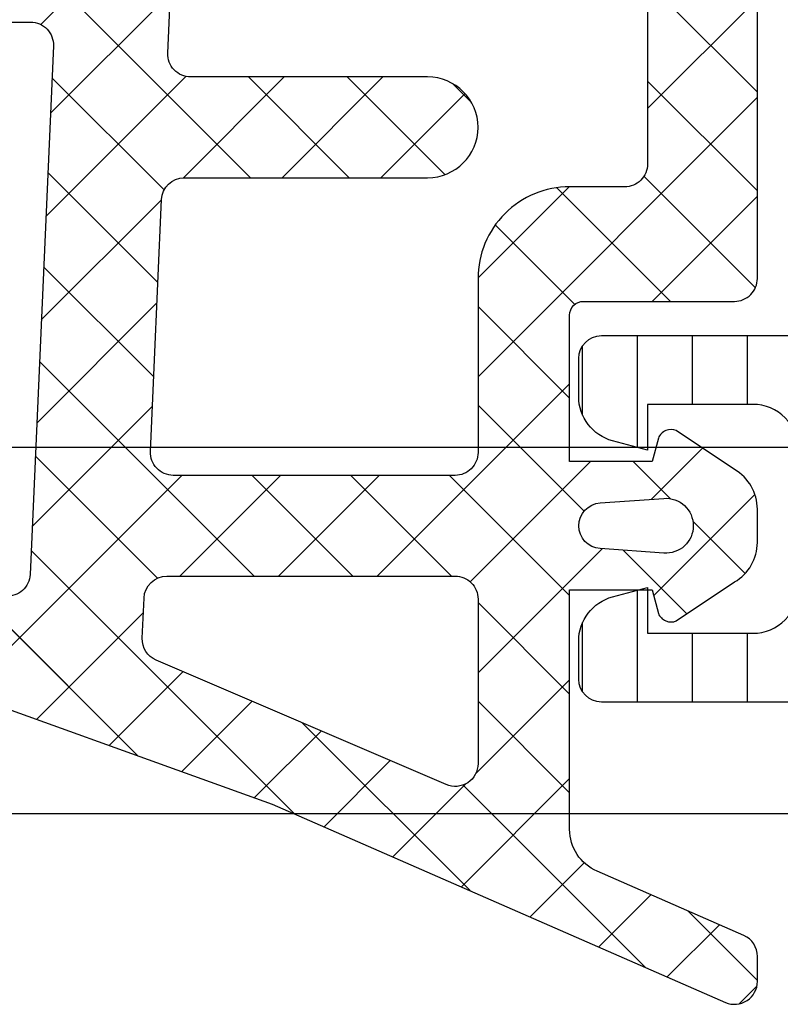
# Model space of a CAD drawing. Header units: millimetres. Extents: x 373037 to 682063, y 76092 to 274210.
# Tile 48 of 256: x 661394 to 661411, y 249615 to 249636. Entities that reach past the tile are written whole.
import ezdxf

# ---------------------------------------------------------------- set-up
doc = ezdxf.new("R2010")
doc.units = ezdxf.units.MM
doc.header["$LTSCALE"] = 100
doc.layers.add('PUDORYS', color=253, linetype='CONTINUOUS')
pattern_1 = [(135, (679960.638258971, 248348.1544064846), (-1.077630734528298, -1.077630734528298), []), (225, (679960.638258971, 248348.1544064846), (1.077630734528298, -1.077630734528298), [])]

msp = doc.modelspace()

# ---------------------------------------------------------------- hatches: boundary and pattern name
at = {"layer": 'PUDORYS', "true_color": 0x939598}
h = msp.add_hatch(dxfattribs=at)
h.set_pattern_fill('LINIE', color=252, scale=1.2, angle=90, style=0)
h.set_pattern_definition([(90, (661430.4317550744, 249616.211733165), (-1.2, 7.347638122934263e-17), [])])
edge = h.paths.add_edge_path()
edge.add_arc((661412.4579826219, 249619.7464295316), 0.3000000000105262, 359.997924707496, 449.9979247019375)
edge.add_line((661412.4579934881, 249620.0464295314), (661411.6476621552, 249620.0464581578))
edge.add_arc((661411.6476775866, 249620.5464554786), 0.499997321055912, 179.9976177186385, 269.99823168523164, ccw=False)
edge.add_line((661411.1476802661, 249620.5464762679), (661411.1463597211, 249621.387548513))
edge.add_arc((661410.946359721, 249621.3875485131), 0.2000000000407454, 0, 89.99999999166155)
edge.add_line((661410.946359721, 249621.5875485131), (661406.846359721, 249621.5875485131))
edge.add_arc((661406.846359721, 249622.0875485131), 0.5, 180, 270, ccw=False)
edge.add_line((661406.346359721, 249622.0875485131), (661406.346359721, 249622.9182977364))
edge.add_arc((661407.3463597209, 249622.9182977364), 0.9999999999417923, 105.0000000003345, 180, ccw=False)
edge.add_line((661407.0875406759, 249623.8842235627), (661407.846359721, 249624.0875485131))
edge.add_line((661407.846359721, 249624.0875485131), (661407.846359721, 249623.0875485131))
edge.add_line((661407.846359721, 249623.0875485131), (661410.146359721, 249623.0875485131))
edge.add_arc((661410.1446504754, 249624.0916749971), 1.004127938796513, 270.0975300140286, 359.7659122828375)
edge.add_line((661411.1487700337, 249624.087572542), (661411.1487700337, 249627.0874508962))
edge.add_arc((661410.1446506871, 249627.0834225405), 1.004127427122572, 0.2298596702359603, 89.90248202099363)
edge.add_line((661410.146359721, 249628.0875485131), (661407.8463597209, 249628.0875485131))
edge.add_line((661407.846359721, 249628.0875485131), (661407.846359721, 249627.0875485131))
edge.add_line((661407.846359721, 249627.0875485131), (661407.0875406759, 249627.2908734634))
edge.add_arc((661407.3463597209, 249628.2567992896), 0.999999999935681, 180, 254.9999999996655, ccw=False)
edge.add_line((661406.346359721, 249628.2567992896), (661406.346359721, 249629.0875485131))
edge.add_arc((661406.846359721, 249629.0875485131), 0.5, 90, 180, ccw=False)
edge.add_line((661406.846359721, 249629.5875485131), (661410.946359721, 249629.5875485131))
edge.add_arc((661410.9446311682, 249629.791721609), 0.2041804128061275, 270.4850610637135, 358.8441310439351)
edge.add_line((661411.1487700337, 249629.7876028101), (661411.1487929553, 249655.6289696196))
edge.add_arc((661411.6487902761, 249655.6289541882), 0.4999973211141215, 89.99761772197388, 179.9982316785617, ccw=False)
edge.add_line((661411.6488110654, 249656.1289515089), (661412.4591423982, 249656.1289228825))
edge.add_arc((661412.4591532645, 249656.4289228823), 0.3000000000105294, 269.9979246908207, 359.9979246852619)
edge.add_line((661412.7591532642, 249656.428912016), (661412.7589082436, 249658.8289104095))
edge.add_arc((661413.2589042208, 249658.8288949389), 0.4999959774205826, 89.99762221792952, 179.9982271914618, ccw=False)
edge.add_line((661413.2589249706, 249659.3288909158), (661416.7354664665, 249659.3287642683))
edge.add_arc((661416.5931199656, 249658.3389513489), 0.9999960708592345, -32.729091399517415, 81.8163166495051, ccw=False)
edge.add_line((661417.4343530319, 249657.7982859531), (661416.1158006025, 249655.5146768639))
edge.add_arc((661416.5488042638, 249655.2646612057), 0.5000000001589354, 149.9979281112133, 179.9978648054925)
edge.add_line((661416.048804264, 249655.2646798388), (661416.0477179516, 249620.9104110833))
edge.add_arc((661416.5477179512, 249620.9103934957), 0.4999999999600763, 179.9979846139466, 209.9979213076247)
edge.add_line((661416.1146961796, 249620.6604092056), (661417.4330831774, 249618.3767046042))
edge.add_arc((661416.5918109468, 249617.8361001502), 0.9999960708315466, -81.8204672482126, 32.72494079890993, ccw=False)
edge.add_line((661416.7340857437, 249616.8462769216), (661413.2575442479, 249616.846403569))
edge.add_arc((661413.2575597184, 249617.3463995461), 0.4999959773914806, 179.9976222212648, 269.9982271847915, ccw=False)
edge.add_line((661412.7575637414, 249617.346420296), (661412.7579826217, 249619.7464186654))
edge = h.paths.add_edge_path(flags=16)
edge.add_line((661412.9482582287, 249643.9375422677), (661414.248252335, 249643.9375422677))
edge.add_arc((661414.2482559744, 249644.4375386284), 0.499996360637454, 269.9995829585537, 360.0004170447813)
edge.add_line((661414.748252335, 249644.4375422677), (661414.748252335, 249653.2875361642))
edge.add_arc((661414.2482559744, 249653.2875398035), 0.499996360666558, 359.9995829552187, 450.0004170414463)
edge.add_line((661414.248252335, 249653.7875361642), (661412.9482582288, 249653.7875361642))
edge.add_arc((661412.948241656, 249653.2875361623), 0.5000000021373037, 89.99810089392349, 179.9999997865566)
edge.add_line((661412.4482416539, 249653.2875361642), (661412.4482416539, 249644.4375422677))
edge.add_arc((661412.948241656, 249644.4375422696), 0.5000000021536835, 180.0000002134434, 270.0018990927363)
edge = h.paths.add_edge_path(flags=16)
edge.add_arc((661412.9482416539, 249633.7375361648), 0.5, 180, 270)
edge.add_line((661412.9482416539, 249633.2375361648), (661414.248252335, 249633.2375361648))
edge.add_arc((661414.248252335, 249633.7375361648), 0.5, 270, 360)
edge.add_line((661414.748252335, 249633.7375361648), (661414.748252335, 249642.4375422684))
edge.add_arc((661414.248252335, 249642.4375422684), 0.4999999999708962, 0, 90)
edge.add_line((661414.248252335, 249642.9375422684), (661412.9482416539, 249642.9375422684))
edge.add_arc((661412.9482416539, 249642.4375422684), 0.5, 90, 180)
edge.add_line((661412.4482416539, 249642.4375422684), (661412.4482416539, 249633.7375361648))
edge = h.paths.add_edge_path(flags=16)
edge.add_arc((661414.2482559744, 249631.7375398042), 0.499996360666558, 359.9995829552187, 450.0004170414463)
edge.add_line((661414.248252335, 249632.2375361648), (661412.9482582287, 249632.2375361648))
edge.add_arc((661412.948241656, 249631.737536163), 0.5000000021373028, 89.99810089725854, 179.9999997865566)
edge.add_line((661412.4482416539, 249631.7375361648), (661412.4482416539, 249622.8875270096))
edge.add_arc((661412.9482263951, 249622.8875270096), 0.4999847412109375, 180, 270)
edge.add_line((661412.9482263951, 249622.3875422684), (661414.2482370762, 249622.3875422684))
edge.add_arc((661414.2482370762, 249622.8875575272), 0.5000152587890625, 270, 360)
edge.add_line((661414.748252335, 249622.8875575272), (661414.748252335, 249631.7375361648))
h = msp.add_hatch(dxfattribs=at)
h.set_pattern_fill('ANSI37', color=252, scale=0.48, angle=90, style=0)
h.set_pattern_definition(pattern_1)
edge = h.paths.add_edge_path(flags=16)
edge.add_line((661406.8130869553, 249625.9350692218), (661408.2059409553, 249626.0348132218))
edge.add_arc((661408.248798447, 249625.4363463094), 0.5999995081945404, -8.359873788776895e-06, 94.0960805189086, ccw=False)
edge.add_arc((661408.248798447, 249625.4363461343), 0.5999995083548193, -94.09608051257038, 8.359873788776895e-06, ccw=False)
edge.add_line((661408.2059409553, 249624.8378792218), (661406.8130869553, 249624.9376232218))
edge.add_arc((661406.8488014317, 249625.4363462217), 0.5000001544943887, 94.09606439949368, 265.9039355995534, ccw=False)
edge = h.paths.add_edge_path(flags=16)
edge.add_arc((661403.6487933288, 249623.8363495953), 0.4999996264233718, -4.280877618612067e-05, 90.00004280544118, ccw=False)
edge.add_line((661404.1487929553, 249623.8363492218), (661404.1487929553, 249620.2426642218))
edge.add_arc((661403.6487926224, 249620.2426642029), 0.5000003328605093, -113.21802660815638, 2.161113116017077e-06, ccw=False)
edge.add_line((661403.4516769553, 249619.7831582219), (661397.1205749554, 249622.4990362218))
edge.add_arc((661397.3176908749, 249622.95854157), 0.4999998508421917, 177.4998893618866, 246.7819182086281, ccw=False)
edge.add_line((661396.8181669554, 249622.9803522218), (661396.8564929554, 249623.8581592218))
edge.add_arc((661397.3560165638, 249623.8363497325), 0.4999994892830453, 89.99995514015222, 177.5000208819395, ccw=False)
edge.add_line((661397.3560169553, 249624.3363492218), (661403.6487929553, 249624.3363492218))
edge = h.paths.add_edge_path(flags=16)
edge.add_line((661398.2406309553, 249649.3902682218), (661407.1374839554, 249653.5389382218))
edge.add_arc((661407.3487930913, 249653.0857844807), 0.4999998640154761, -2.966864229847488e-05, 115.00000791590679, ccw=False)
edge.add_line((661407.8487929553, 249653.0857842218), (661407.8487929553, 249643.7363492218))
edge.add_arc((661407.3487933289, 249643.7363488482), 0.4999996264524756, -90.00004280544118, 4.280877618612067e-05, ccw=False)
edge.add_line((661407.3487929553, 249643.2363492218), (661398.2248699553, 249643.2363492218))
edge.add_arc((661398.2248701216, 249643.7363492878), 0.5000000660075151, 177.4999727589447, 269.9999809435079, ccw=False)
edge.add_line((661397.7253459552, 249643.7581592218), (661397.9524159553, 249648.9589232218))
edge.add_arc((661398.4519413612, 249648.9371134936), 0.5000012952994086, 115.0000919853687, 177.5000025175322, ccw=False)
edge = h.paths.add_edge_path(flags=16)
edge.add_arc((661407.3487933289, 249640.5363495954), 0.4999996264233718, -4.280877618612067e-05, 90.00004280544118, ccw=False)
edge.add_line((661407.8487929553, 249640.5363492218), (661407.8487929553, 249633.3363492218))
edge.add_arc((661407.3487933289, 249633.3363488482), 0.4999996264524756, -90.00004280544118, 4.280877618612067e-05, ccw=False)
edge.add_line((661407.3487929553, 249632.8363492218), (661406.1487929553, 249632.8363492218))
edge.add_arc((661406.1487914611, 249630.836350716), 1.999998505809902, 89.99995719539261, 180.0000428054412)
edge.add_line((661404.1487929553, 249630.8363492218), (661404.1487929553, 249627.0363492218))
edge.add_arc((661403.6487933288, 249627.0363488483), 0.4999996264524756, -90.00004280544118, 4.280877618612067e-05, ccw=False)
edge.add_line((661403.6487929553, 249626.5363492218), (661397.4957319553, 249626.5363492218))
edge.add_arc((661397.4957321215, 249627.0363492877), 0.5000000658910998, 177.4999727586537, 269.9999809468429, ccw=False)
edge.add_line((661396.9962079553, 249627.0581592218), (661397.2363429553, 249632.5581592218))
edge.add_arc((661397.7358665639, 249632.5363497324), 0.4999994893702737, 89.99995514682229, 177.5000208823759, ccw=False)
edge.add_line((661397.7358669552, 249633.0363492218), (661403.0487929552, 249633.0363492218))
edge.add_arc((661403.0487929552, 249634.1363492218), 1.099999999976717, 270, 450)
edge.add_line((661403.0487929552, 249635.2363492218), (661397.8755819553, 249635.2363492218))
edge.add_arc((661397.8755821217, 249635.7363492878), 0.5000000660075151, 177.4999727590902, 269.9999809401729, ccw=False)
edge.add_line((661397.3760579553, 249635.7581592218), (661397.5856309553, 249640.5581592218))
edge.add_arc((661398.0851545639, 249640.5363497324), 0.4999994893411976, 89.99995514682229, 177.5000208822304, ccw=False)
edge.add_line((661398.0851549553, 249641.0363492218), (661407.3487929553, 249641.0363492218))
edge = h.paths.add_edge_path()
edge.add_line((661405.9623359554, 249655.7494022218), (661397.1744699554, 249651.6515532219))
edge.add_ellipse((661398.4423274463, 249648.9326278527), major_axis=(-3.000002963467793, 0), ratio=1, start_angle=295.0000306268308, end_angle=357.4999411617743)
edge.add_line((661395.4451799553, 249649.0634892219), (661395.4168459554, 249648.4145392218))
edge.add_ellipse((661394.9173223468, 249648.4363487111), major_axis=(-0.4999994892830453, 0), ratio=1, start_angle=89.9999551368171, end_angle=177.5000208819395, ccw=False)
edge.add_line((661394.9173219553, 249647.9363492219), (661393.9487929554, 249647.9363492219))
edge.add_ellipse((661393.9487928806, 249647.8363492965), major_axis=(-0.09999992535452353, 0), ratio=1, start_angle=-90.00004278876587, end_angle=4.282211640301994e-05)
edge.add_line((661393.8487929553, 249647.8363492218), (661393.8487929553, 249647.2363492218))
edge.add_ellipse((661393.9487928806, 249647.236349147), major_axis=(-0.0999999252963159, 0), ratio=1, start_angle=-4.28221165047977e-05, end_angle=90.00004282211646)
edge.add_line((661393.9487929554, 249647.1363492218), (661394.8518309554, 249647.1363492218))
edge.add_ellipse((661394.851830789, 249646.6363491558), major_axis=(-0.5000000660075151, 0), ratio=1, start_angle=177.4999727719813, end_angle=269.999980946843, ccw=False)
edge.add_line((661395.3513549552, 249646.6145392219), (661394.9575169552, 249637.7142452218))
edge.add_ellipse((661394.4580056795, 249637.736349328), major_axis=(-0.5000001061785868, 0), ratio=1, start_angle=89.9999170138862, end_angle=177.4662307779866, ccw=False)
edge.add_line((661394.4580049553, 249637.2363492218), (661393.8487929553, 249637.2363492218))
edge.add_ellipse((661393.8487928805, 249637.1363492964), major_axis=(-0.09999992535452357, 0), ratio=1, start_angle=-90.00004280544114, end_angle=4.275541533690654e-05)
edge.add_line((661393.7487929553, 249637.1363492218), (661393.7487929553, 249636.5363492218))
edge.add_ellipse((661393.8487928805, 249636.5363491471), major_axis=(-0.09999992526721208, 0), ratio=1, start_angle=-4.28221165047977e-05, end_angle=90.00004280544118)
edge.add_line((661393.8487929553, 249636.4363492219), (661394.3783549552, 249636.4363492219))
edge.add_ellipse((661394.3783552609, 249635.9363487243), major_axis=(-0.500000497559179, 0), ratio=1, start_angle=177.4663019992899, end_angle=270.0000350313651, ccw=False)
edge.add_line((661394.8778669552, 249635.9142452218), (661394.3672109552, 249624.3740202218))
edge.add_ellipse((661393.8676863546, 249624.3958297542), major_axis=(-0.5000004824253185, 0), ratio=1, start_angle=86.78294269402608, end_angle=177.5000209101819, ccw=False)
edge.add_line((661393.8396269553, 249623.8966172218), (661388.7058839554, 249624.1851802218))
edge.add_ellipse((661388.8214393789, 249624.5955982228), major_axis=(-0.426375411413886, 0), ratio=1, start_angle=-69.24102762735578, end_angle=74.27514552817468, ccw=False)
edge.add_line((661388.6703159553, 249624.9942932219), (661388.9029189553, 249624.9930532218))
edge.add_line((661388.9029189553, 249624.9930532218), (661390.7854979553, 249624.6949152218))
edge.add_line((661390.7854979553, 249624.6949152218), (661393.6347829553, 249625.0953412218))
edge.add_ellipse((661393.5930323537, 249625.3924218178), major_axis=(-0.2999999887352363, 0), ratio=1, start_angle=97.99974404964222, end_angle=214.5977463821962)
edge.add_ellipse((661391.3704612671, 249623.8593084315), major_axis=(-3.000047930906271, 0), ratio=1, start_angle=214.5976412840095, end_angle=288.0084245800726)
edge.add_line((661390.4429759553, 249626.7123872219), (661388.1880849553, 249626.0788112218))
edge.add_ellipse((661388.3490144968, 249625.3035987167), major_axis=(-0.791740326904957, 0), ratio=1, start_angle=281.7276897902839, end_angle=353.2016537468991)
edge.add_line((661387.5628409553, 249625.3973212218), (661387.5616199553, 249624.3391112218))
edge.add_ellipse((661388.7407061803, 249624.4682354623), major_axis=(-1.18613548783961, 0), ratio=1, start_angle=6.249678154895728, end_angle=71.34442355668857)
edge.add_line((661388.3612869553, 249623.3444212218), (661391.6026269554, 249622.2500882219))
edge.add_line((661391.6026269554, 249622.2500882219), (661399.6524219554, 249619.3603102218))
edge.add_line((661399.6524219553, 249619.3603102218), (661409.5502989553, 249615.0275012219))
edge.add_ellipse((661409.7485690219, 249615.4865102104), major_axis=(-0.5000002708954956, 0), ratio=1, start_angle=66.637950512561, end_angle=179.9334236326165)
edge.add_line((661410.2485689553, 249615.4859292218), (661410.2492039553, 249616.0326302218))
edge.add_ellipse((661409.7492038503, 249616.0332104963), major_axis=(-0.5000004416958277, 0), ratio=1, start_angle=179.9335054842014, end_angle=246.0791754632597)
edge.add_line((661409.9519409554, 249616.4902642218), (661406.7479379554, 249617.8920202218))
edge.add_ellipse((661407.148792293, 249618.8081613), major_axis=(-0.9999993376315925, 0), ratio=1, start_angle=-5.28139391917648e-05, end_angle=66.3683852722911, ccw=False)
edge.add_line((661406.1487929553, 249618.8081622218), (661406.1487929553, 249624.0361042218))
edge.add_line((661406.1487929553, 249624.0361042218), (661407.9482719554, 249624.0361132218))
edge.add_line((661407.9482719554, 249624.0361132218), (661408.0862139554, 249623.5213122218))
edge.add_ellipse((661408.3633679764, 249623.636077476), major_axis=(-0.2999756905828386, 0), ratio=1, start_angle=22.49370026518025, end_angle=112.5035667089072)
edge.add_line((661408.4781809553, 249623.3589432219), (661409.7483079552, 249624.2081102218))
edge.add_ellipse((661409.2485871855, 249625.073974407), major_axis=(-0.9997207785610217, 0), ratio=1, start_angle=119.9907606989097, end_angle=180.0076118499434)
edge.add_line((661410.2483079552, 249625.0741072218), (661410.2482769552, 249625.7984682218))
edge.add_ellipse((661409.2485391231, 249625.7982601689), major_axis=(-0.9997378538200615, 0), ratio=1, start_angle=180.0119236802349, end_angle=240.0086750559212)
edge.add_line((661409.7482769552, 249626.6641342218), (661408.4781809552, 249627.5133012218))
edge.add_ellipse((661408.3633690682, 249627.2361537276), major_axis=(-0.2999875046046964, 0), ratio=1, start_angle=247.4975938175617, end_angle=337.5013961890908)
edge.add_line((661408.0862139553, 249627.3509472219), (661407.9482419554, 249626.8361312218))
edge.add_line((661407.9482419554, 249626.8361312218), (661406.1487929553, 249626.8361232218))
edge.add_line((661406.1487929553, 249626.8361232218), (661406.1487929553, 249630.0363502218))
edge.add_ellipse((661406.4487927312, 249630.0363504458), major_axis=(-0.2999997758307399, 0), ratio=1, start_angle=-90.00004281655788, end_angle=4.277764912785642e-05, ccw=False)
edge.add_line((661406.4487929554, 249630.3363502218), (661409.7487889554, 249630.3363502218))
edge.add_ellipse((661409.7487893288, 249630.8363498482), major_axis=(-0.4999996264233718, 0), ratio=1, start_angle=89.99995719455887, end_angle=180.0000428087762)
edge.add_line((661410.2487889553, 249630.8363502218), (661410.2487889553, 249657.7339722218))
edge.add_line((661410.2487889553, 249657.7339722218), (661408.6983969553, 249658.6290902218))
edge.add_ellipse((661408.4483968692, 249658.1960776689), major_axis=(-0.4999999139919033, 0), ratio=1, start_angle=239.9999829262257, end_angle=359.9999366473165)
edge.add_line((661407.9483969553, 249658.1960782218), (661406.2510259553, 249658.1960782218))
edge.add_line((661406.2510259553, 249658.1960782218), (661406.2510259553, 249656.2025562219))
edge.add_ellipse((661405.7510256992, 249656.2025558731), major_axis=(-0.5000002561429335, 0), ratio=1, start_angle=115.0001285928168, end_angle=180.0000399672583, ccw=False)
h = msp.add_hatch(dxfattribs=at)
h.set_pattern_fill('ANSI37', color=252, scale=0.48, angle=90, style=0)
h.set_pattern_definition(pattern_1)
edge = h.paths.add_edge_path(flags=16)
edge.add_line((661406.8130871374, 249625.9350692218), (661408.2059411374, 249626.0348132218))
edge.add_arc((661408.2487986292, 249625.4363463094), 0.5999995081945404, -8.359873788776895e-06, 94.0960805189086, ccw=False)
edge.add_arc((661408.2487986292, 249625.4363461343), 0.5999995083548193, -94.09608051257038, 8.359873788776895e-06, ccw=False)
edge.add_line((661408.2059411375, 249624.8378792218), (661406.8130871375, 249624.9376232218))
edge.add_arc((661406.8488016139, 249625.4363462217), 0.5000001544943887, 94.09606439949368, 265.9039355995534, ccw=False)
edge = h.paths.add_edge_path(flags=16)
edge.add_arc((661403.6487935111, 249623.8363495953), 0.4999996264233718, -4.280877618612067e-05, 90.00004280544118, ccw=False)
edge.add_line((661404.1487931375, 249623.8363492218), (661404.1487931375, 249620.2426642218))
edge.add_arc((661403.6487928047, 249620.2426642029), 0.5000003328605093, -113.21802660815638, 2.161113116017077e-06, ccw=False)
edge.add_line((661403.4516771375, 249619.7831582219), (661397.1205751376, 249622.4990362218))
edge.add_arc((661397.3176910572, 249622.95854157), 0.4999998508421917, 177.4998893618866, 246.7819182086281, ccw=False)
edge.add_line((661396.8181671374, 249622.9803522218), (661396.8564931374, 249623.8581592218))
edge.add_arc((661397.356016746, 249623.8363497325), 0.4999994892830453, 89.99995514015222, 177.5000208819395, ccw=False)
edge.add_line((661397.3560171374, 249624.3363492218), (661403.6487931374, 249624.3363492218))
edge = h.paths.add_edge_path(flags=16)
edge.add_line((661398.2406311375, 249649.3902682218), (661407.1374841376, 249653.5389382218))
edge.add_arc((661407.3487932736, 249653.0857844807), 0.4999998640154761, -2.966864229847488e-05, 115.00000791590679, ccw=False)
edge.add_line((661407.8487931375, 249653.0857842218), (661407.8487931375, 249643.7363492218))
edge.add_arc((661407.348793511, 249643.7363488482), 0.4999996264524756, -90.00004280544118, 4.280877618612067e-05, ccw=False)
edge.add_line((661407.3487931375, 249643.2363492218), (661398.2248701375, 249643.2363492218))
edge.add_arc((661398.2248703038, 249643.7363492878), 0.5000000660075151, 177.4999727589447, 269.9999809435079, ccw=False)
edge.add_line((661397.7253461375, 249643.7581592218), (661397.9524161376, 249648.9589232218))
edge.add_arc((661398.4519415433, 249648.9371134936), 0.5000012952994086, 115.0000919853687, 177.5000025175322, ccw=False)
edge = h.paths.add_edge_path(flags=16)
edge.add_arc((661407.348793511, 249640.5363495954), 0.4999996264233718, -4.280877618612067e-05, 90.00004280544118, ccw=False)
edge.add_line((661407.8487931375, 249640.5363492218), (661407.8487931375, 249633.3363492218))
edge.add_arc((661407.348793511, 249633.3363488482), 0.4999996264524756, -90.00004280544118, 4.280877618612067e-05, ccw=False)
edge.add_line((661407.3487931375, 249632.8363492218), (661406.1487931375, 249632.8363492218))
edge.add_arc((661406.1487916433, 249630.836350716), 1.999998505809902, 89.99995719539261, 180.0000428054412)
edge.add_line((661404.1487931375, 249630.8363492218), (661404.1487931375, 249627.0363492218))
edge.add_arc((661403.6487935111, 249627.0363488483), 0.4999996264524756, -90.00004280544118, 4.280877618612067e-05, ccw=False)
edge.add_line((661403.6487931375, 249626.5363492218), (661397.4957321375, 249626.5363492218))
edge.add_arc((661397.4957323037, 249627.0363492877), 0.5000000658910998, 177.4999727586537, 269.9999809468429, ccw=False)
edge.add_line((661396.9962081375, 249627.0581592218), (661397.2363431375, 249632.5581592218))
edge.add_arc((661397.735866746, 249632.5363497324), 0.4999994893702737, 89.99995514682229, 177.5000208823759, ccw=False)
edge.add_line((661397.7358671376, 249633.0363492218), (661403.0487931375, 249633.0363492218))
edge.add_arc((661403.0487931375, 249634.1363492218), 1.099999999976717, 270, 450)
edge.add_line((661403.0487931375, 249635.2363492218), (661397.8755821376, 249635.2363492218))
edge.add_arc((661397.8755823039, 249635.7363492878), 0.5000000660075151, 177.4999727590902, 269.9999809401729, ccw=False)
edge.add_line((661397.3760581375, 249635.7581592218), (661397.5856311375, 249640.5581592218))
edge.add_arc((661398.0851547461, 249640.5363497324), 0.4999994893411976, 89.99995514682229, 177.5000208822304, ccw=False)
edge.add_line((661398.0851551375, 249641.0363492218), (661407.3487931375, 249641.0363492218))
edge = h.paths.add_edge_path()
edge.add_line((661405.9623361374, 249655.7494022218), (661397.1744701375, 249651.6515532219))
edge.add_ellipse((661398.4423276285, 249648.9326278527), major_axis=(-3.000002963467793, 0), ratio=1, start_angle=295.0000306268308, end_angle=357.4999411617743)
edge.add_line((661395.4451801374, 249649.0634892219), (661395.4168461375, 249648.4145392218))
edge.add_ellipse((661394.917322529, 249648.4363487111), major_axis=(-0.4999994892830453, 0), ratio=1, start_angle=89.9999551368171, end_angle=177.5000208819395, ccw=False)
edge.add_line((661394.9173221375, 249647.9363492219), (661393.9487931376, 249647.9363492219))
edge.add_ellipse((661393.9487930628, 249647.8363492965), major_axis=(-0.09999992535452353, 0), ratio=1, start_angle=-90.00004278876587, end_angle=4.282211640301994e-05)
edge.add_line((661393.8487931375, 249647.8363492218), (661393.8487931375, 249647.2363492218))
edge.add_ellipse((661393.9487930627, 249647.236349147), major_axis=(-0.0999999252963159, 0), ratio=1, start_angle=-4.28221165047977e-05, end_angle=90.00004282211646)
edge.add_line((661393.9487931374, 249647.1363492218), (661394.8518311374, 249647.1363492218))
edge.add_ellipse((661394.8518309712, 249646.6363491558), major_axis=(-0.5000000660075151, 0), ratio=1, start_angle=177.4999727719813, end_angle=269.999980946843, ccw=False)
edge.add_line((661395.3513551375, 249646.6145392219), (661394.9575171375, 249637.7142452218))
edge.add_ellipse((661394.4580058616, 249637.736349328), major_axis=(-0.5000001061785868, 0), ratio=1, start_angle=89.9999170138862, end_angle=177.4662307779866, ccw=False)
edge.add_line((661394.4580051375, 249637.2363492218), (661393.8487931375, 249637.2363492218))
edge.add_ellipse((661393.8487930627, 249637.1363492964), major_axis=(-0.09999992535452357, 0), ratio=1, start_angle=-90.00004280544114, end_angle=4.275541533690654e-05)
edge.add_line((661393.7487931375, 249637.1363492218), (661393.7487931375, 249636.5363492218))
edge.add_ellipse((661393.8487930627, 249636.5363491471), major_axis=(-0.09999992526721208, 0), ratio=1, start_angle=-4.28221165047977e-05, end_angle=90.00004280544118)
edge.add_line((661393.8487931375, 249636.4363492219), (661394.3783551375, 249636.4363492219))
edge.add_ellipse((661394.3783554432, 249635.9363487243), major_axis=(-0.500000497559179, 0), ratio=1, start_angle=177.4663019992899, end_angle=270.0000350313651, ccw=False)
edge.add_line((661394.8778671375, 249635.9142452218), (661394.3672111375, 249624.3740202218))
edge.add_ellipse((661393.8676865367, 249624.3958297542), major_axis=(-0.5000004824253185, 0), ratio=1, start_angle=86.78294269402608, end_angle=177.5000209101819, ccw=False)
edge.add_line((661393.8396271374, 249623.8966172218), (661388.7058841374, 249624.1851802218))
edge.add_ellipse((661388.821439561, 249624.5955982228), major_axis=(-0.426375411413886, 0), ratio=1, start_angle=-69.24102762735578, end_angle=74.27514552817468, ccw=False)
edge.add_line((661388.6703161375, 249624.9942932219), (661388.9029191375, 249624.9930532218))
edge.add_line((661388.9029191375, 249624.9930532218), (661390.7854981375, 249624.6949152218))
edge.add_line((661390.7854981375, 249624.6949152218), (661393.6347831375, 249625.0953412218))
edge.add_ellipse((661393.5930325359, 249625.3924218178), major_axis=(-0.2999999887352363, 0), ratio=1, start_angle=97.99974404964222, end_angle=214.5977463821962)
edge.add_ellipse((661391.3704614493, 249623.8593084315), major_axis=(-3.000047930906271, 0), ratio=1, start_angle=214.5976412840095, end_angle=288.0084245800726)
edge.add_line((661390.4429761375, 249626.7123872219), (661388.1880851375, 249626.0788112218))
edge.add_ellipse((661388.349014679, 249625.3035987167), major_axis=(-0.791740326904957, 0), ratio=1, start_angle=281.7276897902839, end_angle=353.2016537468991)
edge.add_line((661387.5628411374, 249625.3973212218), (661387.5616201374, 249624.3391112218))
edge.add_ellipse((661388.7407063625, 249624.4682354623), major_axis=(-1.18613548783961, 0), ratio=1, start_angle=6.249678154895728, end_angle=71.34442355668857)
edge.add_line((661388.3612871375, 249623.3444212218), (661391.6026271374, 249622.2500882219))
edge.add_line((661391.6026271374, 249622.2500882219), (661399.6524221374, 249619.3603102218))
edge.add_line((661399.6524221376, 249619.3603102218), (661409.5502991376, 249615.0275012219))
edge.add_ellipse((661409.748569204, 249615.4865102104), major_axis=(-0.5000002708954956, 0), ratio=1, start_angle=66.637950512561, end_angle=179.9334236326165)
edge.add_line((661410.2485691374, 249615.4859292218), (661410.2492041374, 249616.0326302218))
edge.add_ellipse((661409.7492040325, 249616.0332104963), major_axis=(-0.5000004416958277, 0), ratio=1, start_angle=179.9335054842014, end_angle=246.0791754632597)
edge.add_line((661409.9519411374, 249616.4902642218), (661406.7479381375, 249617.8920202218))
edge.add_ellipse((661407.1487924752, 249618.8081613), major_axis=(-0.9999993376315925, 0), ratio=1, start_angle=-5.28139391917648e-05, end_angle=66.3683852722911, ccw=False)
edge.add_line((661406.1487931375, 249618.8081622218), (661406.1487931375, 249624.0361042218))
edge.add_line((661406.1487931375, 249624.0361042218), (661407.9482721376, 249624.0361132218))
edge.add_line((661407.9482721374, 249624.0361132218), (661408.0862141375, 249623.5213122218))
edge.add_ellipse((661408.3633681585, 249623.636077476), major_axis=(-0.2999756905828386, 0), ratio=1, start_angle=22.49370026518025, end_angle=112.5035667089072)
edge.add_line((661408.4781811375, 249623.3589432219), (661409.7483081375, 249624.2081102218))
edge.add_ellipse((661409.2485873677, 249625.073974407), major_axis=(-0.9997207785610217, 0), ratio=1, start_angle=119.9907606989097, end_angle=180.0076118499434)
edge.add_line((661410.2483081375, 249625.0741072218), (661410.2482771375, 249625.7984682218))
edge.add_ellipse((661409.2485393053, 249625.7982601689), major_axis=(-0.9997378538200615, 0), ratio=1, start_angle=180.0119236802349, end_angle=240.0086750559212)
edge.add_line((661409.7482771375, 249626.6641342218), (661408.4781811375, 249627.5133012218))
edge.add_ellipse((661408.3633692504, 249627.2361537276), major_axis=(-0.2999875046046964, 0), ratio=1, start_angle=247.4975938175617, end_angle=337.5013961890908)
edge.add_line((661408.0862141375, 249627.3509472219), (661407.9482421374, 249626.8361312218))
edge.add_line((661407.9482421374, 249626.8361312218), (661406.1487931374, 249626.8361232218))
edge.add_line((661406.1487931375, 249626.8361232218), (661406.1487931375, 249630.0363502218))
edge.add_ellipse((661406.4487929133, 249630.0363504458), major_axis=(-0.2999997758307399, 0), ratio=1, start_angle=-90.00004281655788, end_angle=4.277764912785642e-05, ccw=False)
edge.add_line((661406.4487931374, 249630.3363502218), (661409.7487891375, 249630.3363502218))
edge.add_ellipse((661409.748789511, 249630.8363498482), major_axis=(-0.4999996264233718, 0), ratio=1, start_angle=89.99995719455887, end_angle=180.0000428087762)
edge.add_line((661410.2487891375, 249630.8363502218), (661410.2487891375, 249657.7339722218))
edge.add_line((661410.2487891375, 249657.7339722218), (661408.6983971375, 249658.6290902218))
edge.add_ellipse((661408.4483970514, 249658.1960776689), major_axis=(-0.4999999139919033, 0), ratio=1, start_angle=239.9999829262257, end_angle=359.9999366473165)
edge.add_line((661407.9483971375, 249658.1960782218), (661406.2510261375, 249658.1960782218))
edge.add_line((661406.2510261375, 249658.1960782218), (661406.2510261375, 249656.2025562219))
edge.add_ellipse((661405.7510258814, 249656.2025558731), major_axis=(-0.5000002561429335, 0), ratio=1, start_angle=115.0001285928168, end_angle=180.0000399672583, ccw=False)

# ---------------------------------------------------------------- linework, layer by layer
at = {"layer": 'PUDORYS', "color": 252, "ltscale": 15, "true_color": 0x939598}
for points in [[(655063.636877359, 249619.1544343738), (681589.639597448, 249619.1544343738), (681589.639597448, 273245.1544306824), (655063.636877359, 273245.1544306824)], [(681581.6396141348, 273237.1544306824), (655071.6368773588, 273237.1544306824), (655071.6368773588, 249627.1544343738), (681581.6396141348, 249627.1544343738)]]:
    msp.add_lwpolyline(points, close=True, dxfattribs=at)
at = {"layer": 'PUDORYS', "color": 252, "true_color": 0x939598, "extrusion": (0, 0, -1)}
for points in [[(-661391.6026269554, 249622.2500882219), (-661399.6524219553, 249619.3603102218), (-661409.5502989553, 249615.0275012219), (-661409.5502989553, 249615.0275012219, -0.538982), (-661410.2485689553, 249615.4859292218), (-661410.2492039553, 249616.0326302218), (-661410.2492039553, 249616.0326302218, -0.296905), (-661409.9519409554, 249616.4902642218), (-661406.7479379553, 249617.8920202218), (-661406.7479379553, 249617.8920202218, 0.297963), (-661406.1487929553, 249618.8081622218), (-661406.1487929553, 249624.0361042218), (-661407.9482719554, 249624.0361132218), (-661408.0862139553, 249623.5213122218), (-661408.0862139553, 249623.5213122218, -0.414264), (-661408.4781809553, 249623.3589432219), (-661409.7483079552, 249624.2081102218), (-661409.7483079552, 249624.2081102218, -0.268028), (-661410.2483079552, 249625.0741072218), (-661410.2482769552, 249625.7984682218), (-661410.2482769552, 249625.7984682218, -0.267934), (-661409.7482769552, 249626.6641342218), (-661408.4781809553, 249627.5133012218), (-661408.4781809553, 249627.5133012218, -0.414233), (-661408.0862139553, 249627.3509472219), (-661407.9482419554, 249626.8361312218), (-661406.1487929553, 249626.8361232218), (-661406.1487929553, 249630.0363502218), (-661406.1487929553, 249630.0363502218, 0.414214), (-661406.4487929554, 249630.3363502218), (-661409.7487889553, 249630.3363502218), (-661409.7487889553, 249630.3363502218, -0.414214), (-661410.2487889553, 249630.8363502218), (-661410.2487889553, 249657.7339722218)], [(-661391.6026271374, 249622.2500882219), (-661399.6524221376, 249619.3603102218), (-661409.5502991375, 249615.0275012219), (-661409.5502991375, 249615.0275012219, -0.538982), (-661410.2485691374, 249615.4859292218), (-661410.2492041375, 249616.0326302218), (-661410.2492041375, 249616.0326302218, -0.296905), (-661409.9519411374, 249616.4902642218), (-661406.7479381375, 249617.8920202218), (-661406.7479381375, 249617.8920202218, 0.297963), (-661406.1487931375, 249618.8081622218), (-661406.1487931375, 249624.0361042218), (-661407.9482721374, 249624.0361132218), (-661408.0862141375, 249623.5213122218), (-661408.0862141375, 249623.5213122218, -0.414264), (-661408.4781811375, 249623.3589432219), (-661409.7483081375, 249624.2081102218), (-661409.7483081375, 249624.2081102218, -0.268028), (-661410.2483081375, 249625.0741072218), (-661410.2482771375, 249625.7984682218), (-661410.2482771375, 249625.7984682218, -0.267934), (-661409.7482771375, 249626.6641342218), (-661408.4781811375, 249627.5133012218), (-661408.4781811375, 249627.5133012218, -0.414233), (-661408.0862141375, 249627.3509472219), (-661407.9482421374, 249626.8361312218), (-661406.1487931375, 249626.8361232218), (-661406.1487931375, 249630.0363502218), (-661406.1487931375, 249630.0363502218, 0.414214), (-661406.4487931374, 249630.3363502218), (-661409.7487891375, 249630.3363502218), (-661409.7487891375, 249630.3363502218, -0.414214), (-661410.2487891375, 249630.8363502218), (-661410.2487891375, 249657.7339722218)], [(-661393.8487929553, 249636.4363492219), (-661394.3783549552, 249636.4363492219), (-661394.3783549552, 249636.4363492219, 0.427226), (-661394.8778669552, 249635.9142452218), (-661394.3672109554, 249624.3740202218), (-661394.3672109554, 249624.3740202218, 0.417884), (-661393.8396269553, 249623.8966172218)], [(-661393.8487931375, 249636.4363492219), (-661394.3783551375, 249636.4363492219), (-661394.3783551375, 249636.4363492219, 0.427226), (-661394.8778671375, 249635.9142452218), (-661394.3672111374, 249624.3740202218), (-661394.3672111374, 249624.3740202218, 0.417884), (-661393.8396271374, 249623.8966172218)]]:
    msp.add_lwpolyline(points, format="xyb", dxfattribs=at)
at = {"layer": 'PUDORYS', "color": 252, "true_color": 0x939598}
for points in [[(661407.8487929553, 249640.5363492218), (661407.8487929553, 249633.3363492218), (661407.8487929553, 249633.3363492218, -0.414214), (661407.3487929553, 249632.8363492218), (661406.1487929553, 249632.8363492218), (661406.1487929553, 249632.8363492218, 0.414214), (661404.1487929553, 249630.8363492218), (661404.1487929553, 249627.0363492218), (661404.1487929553, 249627.0363492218, -0.414214), (661403.6487929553, 249626.5363492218), (661397.4957319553, 249626.5363492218), (661397.4957319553, 249626.5363492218, -0.427052), (661396.9962079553, 249627.0581592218), (661397.2363429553, 249632.5581592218), (661397.2363429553, 249632.5581592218, -0.401491), (661397.7358669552, 249633.0363492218), (661403.0487929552, 249633.0363492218), (661403.0487929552, 249633.0363492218, 1), (661403.0487929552, 249635.2363492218), (661397.8755819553, 249635.2363492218), (661397.8755819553, 249635.2363492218, -0.427052), (661397.3760579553, 249635.7581592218), (661397.5856309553, 249640.5581592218)], [(661407.8487931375, 249640.5363492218), (661407.8487931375, 249633.3363492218), (661407.8487931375, 249633.3363492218, -0.414214), (661407.3487931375, 249632.8363492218), (661406.1487931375, 249632.8363492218), (661406.1487931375, 249632.8363492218, 0.414214), (661404.1487931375, 249630.8363492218), (661404.1487931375, 249627.0363492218), (661404.1487931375, 249627.0363492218, -0.414214), (661403.6487931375, 249626.5363492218), (661397.4957321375, 249626.5363492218), (661397.4957321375, 249626.5363492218, -0.427052), (661396.9962081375, 249627.0581592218), (661397.2363431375, 249632.5581592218), (661397.2363431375, 249632.5581592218, -0.401491), (661397.7358671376, 249633.0363492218), (661403.0487931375, 249633.0363492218), (661403.0487931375, 249633.0363492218, 1), (661403.0487931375, 249635.2363492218), (661397.8755821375, 249635.2363492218), (661397.8755821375, 249635.2363492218, -0.427052), (661397.3760581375, 249635.7581592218), (661397.5856311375, 249640.5581592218)], [(661411.1487700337, 249627.0874508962, 0.4125410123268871), (661410.146359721, 249628.0875485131), (661407.846359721, 249628.0875485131), (661407.846359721, 249627.0875485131), (661407.0875406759, 249627.2908734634, -0.3394542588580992), (661406.346359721, 249628.2567992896), (661406.346359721, 249629.0875485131, -0.414213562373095), (661406.846359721, 249629.5875485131), (661410.946359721, 249629.5875485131, 0.4058498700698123)], [(661410.946359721, 249621.5875485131), (661406.846359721, 249621.5875485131, -0.414213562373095), (661406.346359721, 249622.0875485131), (661406.346359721, 249622.9182977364, -0.3394542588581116), (661407.0875406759, 249623.8842235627), (661407.846359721, 249624.0875485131), (661407.846359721, 249623.0875485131), (661410.146359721, 249623.0875485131, 0.4125193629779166), (661411.1487700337, 249624.087572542)]]:
    msp.add_lwpolyline(points, format="xyb", dxfattribs=at)
for points in [[(661406.8130869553, 249625.9350692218), (661408.2059409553, 249626.0348132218), (661408.2059409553, 249626.0348132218, -0.435311), (661408.8487979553, 249625.4363462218, -0.435311), (661408.2059409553, 249624.8378792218), (661406.8130869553, 249624.9376232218), (661406.8130869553, 249624.9376232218, -0.930949), (661406.8130869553, 249625.9350692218)], [(661406.8130871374, 249625.9350692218), (661408.2059411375, 249626.0348132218), (661408.2059411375, 249626.0348132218, -0.435311), (661408.8487981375, 249625.4363462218, -0.435311), (661408.2059411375, 249624.8378792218), (661406.8130871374, 249624.9376232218), (661406.8130871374, 249624.9376232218, -0.930949), (661406.8130871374, 249625.9350692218)], [(661403.6487929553, 249624.3363492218, -0.414214), (661404.1487929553, 249623.8363492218), (661404.1487929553, 249620.2426642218), (661404.1487929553, 249620.2426642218, -0.538546), (661403.4516769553, 249619.7831582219), (661397.1205749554, 249622.4990362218), (661397.1205749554, 249622.4990362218, -0.311858), (661396.8181669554, 249622.9803522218), (661396.8564929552, 249623.8581592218), (661396.8564929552, 249623.8581592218, -0.401491), (661397.3560169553, 249624.3363492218), (661403.6487929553, 249624.3363492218)], [(661403.6487931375, 249624.3363492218, -0.414214), (661404.1487931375, 249623.8363492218), (661404.1487931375, 249620.2426642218), (661404.1487931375, 249620.2426642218, -0.538546), (661403.4516771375, 249619.7831582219), (661397.1205751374, 249622.4990362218), (661397.1205751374, 249622.4990362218, -0.311858), (661396.8181671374, 249622.9803522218), (661396.8564931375, 249623.8581592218), (661396.8564931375, 249623.8581592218, -0.401491), (661397.3560171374, 249624.3363492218), (661403.6487931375, 249624.3363492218)]]:
    msp.add_lwpolyline(points, format="xyb", close=True, dxfattribs=at)

doc.saveas('drawing.dxf')
